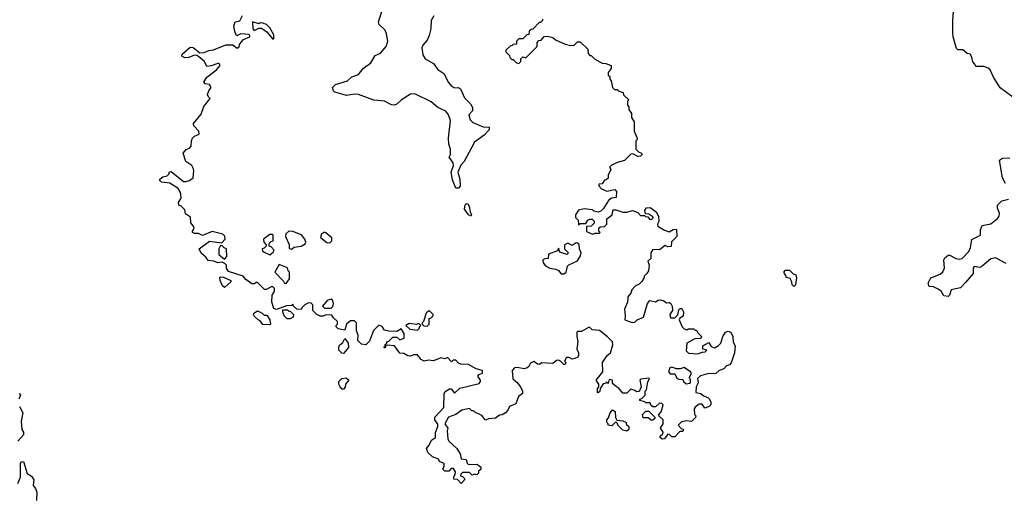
# Model space of a CAD drawing. Extents: x 2239805 to 2396427, y 665731 to 772158.
# Tile 254 of 256: x 2373388 to 2380584, y 693368 to 696861. Entities that reach past the tile are written whole.
import ezdxf

# ---------------------------------------------------------------- set-up
doc = ezdxf.new("R2010")
doc.units = 0

msp = doc.modelspace()

# ---------------------------------------------------------------- linework, layer by layer
at = {"layer": '0CON05XD'}
for points in [[(2376415, 696888.8), (2376395.8, 696855), (2376393.1, 696795), (2376381.5, 696745), (2376365, 696712.5), (2376334.4, 696675), (2376327.8, 696655), (2376334.5, 696605), (2376350.8, 696575), (2376412, 696542), (2376445, 696496.7), (2376488.3, 696468.3), (2376522.9, 696402.9), (2376545, 696374), (2376565, 696363.8), (2376595.8, 696365.8), (2376608.8, 696355), (2376639.2, 696289.2), (2376682.9, 696245), (2376698.3, 696218.3), (2376696.3, 696193.7), (2376671.2, 696165), (2376679.7, 696129.7), (2376698.9, 696108.9), (2376775, 696078.8), (2376820, 696075), (2376820, 696055), (2376783, 696017), (2376712.5, 695965), (2376636.7, 695825), (2376611.7, 695798.3), (2376590, 695745), (2376605.8, 695695.8), (2376606.4, 695643.6), (2376595, 695630), (2376575, 695630), (2376550.7, 695690.7), (2376542.5, 695745), (2376557.5, 695795), (2376556.7, 695815), (2376527.5, 695855), (2376536.7, 695875), (2376536, 695915), (2376525, 695950), (2376520.8, 695995), (2376536, 696125), (2376522.5, 696165), (2376501.3, 696191.3), (2376445, 696220), (2376395, 696260.8), (2376275, 696318), (2376243, 696317), (2376178.8, 696275), (2376145, 696242.5), (2376125, 696235.8), (2376105, 696237.5), (2376055, 696266.2), (2375975, 696273.8), (2375865, 696313.3), (2375835, 696316.2), (2375776.4, 696306.4), (2375691.7, 696331.7), (2375681.7, 696341.7), (2375674.1, 696365.9), (2375695, 696386.2), (2375783.3, 696415), (2375815.8, 696444.2), (2375865, 696459.4), (2375898.6, 696505), (2375953.8, 696545), (2375985, 696600), (2376024.1, 696615.9), (2376065.8, 696664.2), (2376079.2, 696705), (2376068.8, 696758.8), (2376058, 696785), (2376016.2, 696825), (2376009.2, 696845), (2376038.6, 696935)], [(2380647.5, 696295), (2380553.6, 696363.6), (2380505, 696440), (2380480, 696495), (2380467, 696507), (2380435, 696520), (2380375, 696520), (2380370, 696535), (2380353, 696553), (2380347, 696587), (2380335, 696610), (2380313, 696613), (2380281.7, 696641.7), (2380245, 696640), (2380235, 696650), (2380210, 696735), (2380207.5, 696765), (2380207.5, 696855), (2380216.4, 696956.4)], [(2375061.7, 696751.7), (2375005, 696757.5), (2374975, 696742.5), (2374962.5, 696765), (2374953.3, 696815), (2374962.5, 696845), (2374996.4, 696853.6), (2375017, 696893)], [(2375245, 696720), (2375245, 696750), (2375215, 696802.5), (2375192.5, 696825), (2375165, 696836.7), (2375145, 696837.5), (2375135, 696830), (2375090, 696845), (2375092.5, 696795), (2375101.7, 696781.7), (2375135, 696800), (2375155, 696800), (2375193, 696773), (2375235, 696720), (2375245, 696720)], [(2377210, 696865), (2377210, 696855), (2377195, 696840), (2377185, 696840), (2377138.3, 696791.7), (2377125, 696790), (2377111.7, 696778.3), (2377108.3, 696751.7), (2377095, 696750), (2377065, 696720), (2377035, 696720), (2377020, 696705), (2377018.3, 696681.7), (2376995, 696680), (2376988.3, 696671.7), (2376971.7, 696668.3), (2376941.7, 696638.3), (2376940, 696625), (2376968.3, 696598.3), (2376970, 696585), (2376985, 696570), (2376995, 696570), (2377020, 696545), (2377035, 696540), (2377050, 696555), (2377050, 696575), (2377065, 696590), (2377088.3, 696581.7), (2377170, 696665), (2377170, 696695), (2377181.7, 696708.3), (2377198.3, 696711.7), (2377221.7, 696738.3), (2377245, 696740), (2377285, 696730), (2377303, 696713), (2377375, 696682.5), (2377415, 696672.5), (2377440, 696675), (2377465, 696700), (2377485, 696700), (2377540, 696645), (2377543, 696613), (2377555, 696600), (2377565, 696600), (2377590, 696575), (2377645, 696542.5), (2377671.7, 696541.7), (2377710, 696525), (2377710, 696505), (2377690, 696475), (2377690, 696455), (2377700, 696445), (2377700, 696425), (2377710, 696415), (2377720, 696365), (2377735, 696350), (2377755, 696350), (2377761.7, 696341.7), (2377798.3, 696328.3), (2377801.7, 696311.7), (2377840, 696275), (2377830, 696265), (2377830, 696235), (2377840, 696225), (2377840, 696205), (2377860, 696175), (2377860, 696145), (2377880, 696115), (2377880, 696045), (2377900, 695995), (2377900, 695985), (2377890, 695975), (2377890, 695915), (2377910, 695895), (2377932.5, 695885), (2377936.2, 695875), (2377925, 695862), (2377905, 695860), (2377870, 695880), (2377855, 695878.8), (2377807.7, 695832.3), (2377755, 695817.5), (2377710, 695795), (2377700, 695785), (2377701.7, 695778.3), (2377707.5, 695765), (2377690, 695725), (2377688.3, 695701.7), (2377675, 695690), (2377661.7, 695688.3), (2377645, 695660), (2377621.7, 695658.3), (2377620, 695645), (2377640, 695625), (2377678.3, 695608.3), (2377738.3, 695618.3), (2377750, 695605), (2377748.3, 695561.7), (2377713, 695557), (2377690.7, 695539.3), (2377655, 695480), (2377635, 695460), (2377615, 695452.5), (2377585, 695460), (2377575, 695470), (2377513, 695477), (2377471.7, 695468.3), (2377450, 695435), (2377450, 695415), (2377470, 695395), (2377471.7, 695361.7), (2377485, 695370), (2377525, 695370), (2377540, 695395), (2377555, 695402.5), (2377571.7, 695401.7), (2377587, 695387), (2377587, 695373), (2377565, 695350), (2377531.7, 695348.3), (2377531.7, 695311.7), (2377575, 695292.5), (2377595, 695300), (2377625, 695300), (2377630, 695305), (2377620, 695315), (2377621.7, 695338.3), (2377633, 695347), (2377661.7, 695348.3), (2377680, 695365), (2377680, 695405), (2377717.5, 695435), (2377725, 695470), (2377745, 695470), (2377795, 695452.5), (2377825, 695453.3), (2377866.4, 695466.4), (2377905, 695450), (2377925, 695430), (2377955, 695430), (2377961.7, 695421.7), (2377978.3, 695418.3), (2377991.7, 695401.7), (2378005, 695400), (2378017, 695413), (2378015, 695420), (2377985, 695440), (2377961.7, 695441.7), (2377957.5, 695465), (2377970, 695485), (2377995, 695487.5), (2378040, 695455), (2378057.5, 695425), (2378060, 695385), (2378050, 695365), (2378051.7, 695351.7), (2378101.7, 695321.7), (2378135, 695310), (2378165, 695327.5), (2378185, 695330), (2378187.5, 695325), (2378190, 695275), (2378153, 695237), (2378148.3, 695201.7), (2378125, 695200), (2378105, 695210), (2378065, 695177.5), (2378015, 695180), (2378000, 695155), (2378000, 695115), (2377980, 695095), (2377987.5, 695065), (2377982.5, 695025), (2377972.5, 695005), (2377952.5, 694985), (2377952.5, 694975), (2377935, 694947.5), (2377915, 694927.5), (2377887, 694913), (2377862.5, 694885), (2377855, 694860), (2377832.5, 694835), (2377831.7, 694821.7)], [(2377831.7, 694821.7), (2377830, 694795), (2377807.5, 694745), (2377813.3, 694695), (2377810, 694665), (2377865, 694647.5), (2377885, 694650), (2377900, 694665), (2377947.5, 694685), (2377977.5, 694785), (2377993.6, 694806.4), (2378035, 694797.5), (2378055, 694810), (2378075, 694813.3), (2378096.1, 694806.1), (2378115, 694790), (2378135, 694792.5), (2378146.4, 694786.4), (2378157.5, 694765), (2378160, 694735), (2378140, 694705), (2378145, 694680), (2378175, 694680), (2378197.5, 694702.5), (2378205, 694740), (2378215, 694750), (2378228.3, 694748.3), (2378240, 694725), (2378237, 694693), (2378211.7, 694678.3), (2378207.5, 694665), (2378230, 694615), (2378245, 694600), (2378265, 694592.5), (2378275, 694600), (2378315, 694600), (2378325, 694590), (2378335, 694590), (2378345, 694570), (2378370, 694545), (2378365, 694530), (2378323, 694527), (2378263.8, 694496.2), (2378258.3, 694438.3), (2378275, 694422.5), (2378345, 694417.5), (2378375, 694430), (2378398.3, 694431.7), (2378410, 694445), (2378381.7, 694451.7), (2378380, 694475), (2378425, 694500), (2378441.7, 694471.7), (2378465, 694462.5), (2378495, 694477.5), (2378512.5, 694495), (2378527.5, 694545), (2378547.5, 694575), (2378565, 694582.5), (2378586.4, 694576.4), (2378600, 694545), (2378603, 694503), (2378617.5, 694475), (2378612.5, 694425), (2378588.3, 694351.7), (2378575, 694337.5), (2378555, 694330), (2378535, 694307.5), (2378500, 694295), (2378477, 694273), (2378415, 694270), (2378363, 694257), (2378343, 694237), (2378346.7, 694205), (2378332.5, 694175), (2378330, 694135), (2378367, 694127), (2378385, 694110), (2378417, 694097), (2378430, 694085), (2378440, 694065), (2378440, 694045), (2378427, 694033), (2378395, 694020), (2378375, 694050), (2378355, 694050), (2378323.6, 694026.4), (2378317.5, 694015), (2378320, 693975), (2378330, 693965), (2378328.3, 693951.7), (2378297, 693923), (2378265, 693927.5), (2378225, 693920), (2378200, 693895), (2378221.7, 693871.7), (2378240, 693865), (2378235, 693850), (2378211.7, 693848.3), (2378175, 693810), (2378155, 693810), (2378138.3, 693828.3), (2378125, 693830), (2378100, 693795), (2378083, 693793), (2378070, 693805), (2378070, 693815), (2378088.3, 693831.7), (2378090, 693845), (2378072.5, 693875), (2378090, 693905), (2378090, 693935), (2378061.7, 693961.7), (2378060, 693975), (2378077, 693993), (2378090, 694045), (2378080, 694055), (2378065, 694057.5), (2378035, 694030), (2378015, 694030), (2378001.7, 694041.7), (2377995, 694060), (2377965, 694060), (2377957, 694067), (2377920, 694075), (2377920, 694085), (2377935, 694090), (2377960, 694115), (2377960, 694145), (2377970, 694155), (2377978.3, 694211.7), (2377990, 694235), (2377985, 694240), (2377928.3, 694231.7), (2377920, 694225), (2377930, 694175), (2377915, 694142.5), (2377895, 694140), (2377885, 694150), (2377855, 694160), (2377825, 694130), (2377795, 694130), (2377765, 694170), (2377750, 694175), (2377721.7, 694201.7), (2377720, 694225), (2377695, 694230), (2377688.3, 694201.7), (2377675, 694210), (2377668.3, 694201.7), (2377651.7, 694198.3), (2377630, 694165), (2377628.3, 694141.7), (2377617, 694133), (2377610, 694135), (2377610, 694165), (2377620, 694175), (2377620, 694195), (2377600, 694225), (2377650, 694285), (2377647.5, 694355), (2377682.5, 694405), (2377706.2, 694425), (2377723, 694483), (2377720, 694505), (2377685, 694541.2), (2377625, 694587.5), (2377573, 694593), (2377555, 694610), (2377545, 694610), (2377495, 694580), (2377465, 694580), (2377460, 694575), (2377460, 694545), (2377467.5, 694505), (2377460, 694455), (2377472.5, 694425), (2377472.5, 694405), (2377466.4, 694393.6), (2377445, 694382.5), (2377425, 694377.5), (2377405, 694390), (2377385, 694390), (2377370, 694365), (2377380, 694355), (2377375, 694340), (2377365, 694340), (2377340, 694365), (2377325, 694370), (2377311.7, 694368.3), (2377285, 694347.5), (2377205, 694352.5), (2377185, 694340), (2377171.7, 694341.7), (2377145, 694362.5), (2377120.7, 694349.3), (2377110, 694325), (2377096.1, 694313.9), (2377075, 694306.7), (2377025, 694317.5), (2377003.9, 694316.1), (2376987.5, 694295), (2376991.2, 694235), (2377025, 694207.5), (2377047.5, 694175), (2377062.5, 694145), (2377061.7, 694128.3), (2377033.9, 694106.1), (2377015, 694052.5), (2376967, 694033), (2376956.7, 694005), (2376937.5, 693985), (2376915, 693972.5), (2376895, 693970), (2376865, 693947.5), (2376815, 693942.5), (2376793, 693933), (2376765, 693967.5), (2376715, 693990), (2376705, 694000), (2376691.7, 694001.7), (2376675, 694017.5), (2376620, 694005), (2376576.1, 693973.9), (2376522.5, 693955), (2376496.2, 693905), (2376517.5, 693875), (2376512.5, 693855), (2376517.5, 693795), (2376525, 693780), (2376582.5, 693725), (2376607.5, 693685), (2376615, 693650), (2376650, 693645), (2376658.3, 693618.3), (2376668.3, 693608.3), (2376731.7, 693611.7), (2376758.3, 693588.3), (2376758.3, 693571.7), (2376741.7, 693558.3), (2376740, 693545), (2376728.3, 693531.7), (2376715, 693537.5), (2376695, 693530), (2376675, 693550), (2376625, 693550), (2376611.7, 693538.3), (2376610, 693525), (2376625, 693520), (2376640, 693505), (2376640, 693495), (2376615, 693470), (2376588.3, 693498.3), (2376561.7, 693501.7), (2376560, 693515), (2376571.7, 693538.3), (2376572.5, 693555), (2376558.3, 693578.3), (2376541.7, 693578.3), (2376525, 693560), (2376495, 693560), (2376480, 693575), (2376490, 693595), (2376490, 693615), (2376455, 693630), (2376448.3, 693648.3), (2376425, 693657.5), (2376403.9, 693663.9), (2376370, 693695), (2376360, 693725), (2376380.7, 693749.3), (2376397.5, 693785), (2376427.5, 693805), (2376427, 693843), (2376443.8, 693885), (2376443.9, 693903.9), (2376422.5, 693935), (2376422.5, 693955), (2376487.5, 694025), (2376490, 694125), (2376495, 694140), (2376528.3, 694161.7), (2376541.7, 694161.7), (2376565, 694130), (2376605, 694167.5), (2376745, 694201.2), (2376756.7, 694215), (2376756.7, 694225), (2376737.5, 694255), (2376745, 694267.5), (2376770, 694275), (2376770, 694295), (2376725, 694307.5), (2376669.3, 694339.3), (2376613, 694343), (2376595, 694350), (2376575, 694370), (2376555, 694370), (2376545, 694360), (2376515, 694390), (2376495, 694380), (2376465, 694387.5), (2376413, 694367), (2376375, 694370), (2376345, 694363.3), (2376322.5, 694375), (2376295, 694410), (2376265, 694410), (2376245, 694400), (2376223.6, 694403.6), (2376195, 694420), (2376165, 694422.5), (2376127, 694477), (2376075, 694480), (2376060, 694470), (2376058.3, 694461.7), (2376051.7, 694461.7), (2376051.7, 694468.3), (2376060, 694470), (2376060, 694485), (2376070, 694495), (2376070, 694505), (2376085, 694510), (2376115, 694540), (2376145, 694540), (2376165, 694520), (2376198.3, 694531.7), (2376197.5, 694565), (2376175, 694600), (2376145, 694580), (2376085, 694582.5), (2376055, 694590), (2376036.4, 694616.4), (2376013, 694627), (2375973, 694587), (2375945, 694510), (2375917, 694483), (2375885, 694487.5), (2375860, 694515), (2375862.5, 694555), (2375850, 694585), (2375850, 694645), (2375835, 694660), (2375805, 694660), (2375776.7, 694635), (2375765, 694590), (2375715, 694600), (2375700, 694615), (2375700, 694625), (2375710, 694635), (2375710, 694655), (2375680.7, 694680.7), (2375669.3, 694699.3), (2375625, 694702.5), (2375605, 694692.5), (2375585, 694692.5), (2375560, 694705), (2375530, 694735), (2375530, 694775), (2375515, 694790), (2375495, 694787.5), (2375472.5, 694775), (2375450, 694755), (2375445, 694742.5), (2375413, 694743), (2375390, 694765), (2375385, 694780), (2375375, 694770), (2375338.3, 694768.3), (2375265, 694742.5), (2375245, 694750), (2375230, 694795), (2375233, 694847), (2375250, 694875), (2375250, 694895), (2375237.5, 694907.5), (2375225, 694907.5), (2375191.7, 694888.3), (2375178.3, 694888.3), (2375125, 694940), (2375115, 694940), (2375105, 694930), (2375085, 694930), (2375040.7, 694960.7), (2375020, 694985), (2374915, 695020), (2374900, 695045), (2374900, 695065), (2374888.3, 695078.3), (2374867.5, 695087.5), (2374835, 695082.5), (2374806.4, 695096.4), (2374765, 695100), (2374747.5, 695125), (2374713.6, 695153.6), (2374700, 695185), (2374775, 695242.5), (2374865, 695230), (2374890, 695255), (2374888.3, 695278.3), (2374871.7, 695291.7), (2374795, 695312.5), (2374725, 695282.5), (2374695, 695297.5), (2374665, 695297.5), (2374650, 695305), (2374650, 695315), (2374661.7, 695328.3), (2374662.5, 695345), (2374637.5, 695375), (2374637, 695417), (2374600.7, 695440.7), (2374595, 695470), (2374565, 695500), (2374550, 695505), (2374547.5, 695525), (2374567.5, 695555), (2374566.7, 695585), (2374557.7, 695607.7), (2374545, 695627.5), (2374486.1, 695666.1), (2374424.1, 695674.1), (2374413.3, 695685), (2374413.3, 695695), (2374435, 695712.5), (2374465, 695720), (2374478.3, 695731.7), (2374481.7, 695748.3), (2374495, 695750), (2374585, 695677.5), (2374605, 695676.7), (2374630, 695685), (2374656.1, 695703.9), (2374661.2, 695755), (2374655.9, 695775.9), (2374645.9, 695795.9), (2374601.2, 695825), (2374582.5, 695885), (2374605, 695912.5), (2374628.8, 695921.2), (2374640, 695935), (2374642.5, 695975), (2374650, 695995), (2374665, 696010), (2374700, 696025), (2374697, 696047), (2374660, 696085), (2374658.3, 696101.7), (2374715, 696170), (2374733, 696227), (2374780, 696285), (2374765, 696300), (2374760, 696315), (2374769.3, 696340.7), (2374787.5, 696365), (2374775, 696387.5), (2374743, 696393), (2374732.5, 696405), (2374755, 696440), (2374825.9, 696494.1), (2374852.5, 696525), (2374845, 696540), (2374835, 696540), (2374786.4, 696523.6), (2374755, 696520), (2374737.5, 696555), (2374685, 696600), (2374665, 696602.5), (2374625, 696583.8), (2374595, 696581.2), (2374572.5, 696595), (2374575, 696610), (2374635, 696660), (2374655, 696656.7), (2374705, 696620), (2374735, 696621.2), (2374770, 696635), (2374805, 696640), (2374895, 696677.5), (2374945, 696676.7), (2374977, 696653), (2374988.8, 696661.2), (2374996.7, 696685), (2375023.8, 696716.2), (2375070, 696735), (2375070, 696745), (2375061.7, 696751.7)], [(2380592.7, 695662.7), (2380570, 695705), (2380550, 695835), (2380570.7, 695849.3), (2380625, 695850)], [(2380598.3, 695078.3), (2380519.3, 695119.3), (2380485, 695113.3), (2380422.3, 695057.7), (2380405, 695048.8), (2380363.8, 695055), (2380356, 695045), (2380356.1, 695003.9), (2380300.8, 694939.2), (2380265, 694901.2), (2380195, 694886.2), (2380183.3, 694846.7), (2380175, 694837.5), (2380141.7, 694841.7), (2380122.5, 694875), (2380100.7, 694890.7), (2380066.4, 694906.4), (2380035, 694910), (2380027.5, 694935), (2380047, 694973), (2380115, 695000), (2380135, 695017.5), (2380146.7, 695045), (2380143.3, 695105), (2380150.7, 695119.3), (2380175, 695140), (2380185, 695140), (2380230, 695115), (2380255, 695110), (2380276.7, 695115), (2380323.8, 695165), (2380336.7, 695195), (2380347, 695253), (2380410, 695285), (2380411.2, 695325), (2380423.3, 695356.7), (2380485, 695367.5), (2380535, 695407.5), (2380546.7, 695425), (2380550, 695445), (2380533.3, 695485), (2380533.3, 695505), (2380565, 695536.7), (2380615, 695547.5)], [(2376685, 695423.3), (2376667.5, 695435), (2376640, 695475), (2376643.6, 695506.4), (2376653, 695517), (2376665, 695512.5), (2376673.8, 695495), (2376680, 695455), (2376690, 695435), (2376685, 695423.3)], [(2375215, 695142.5), (2375239.3, 695160.7), (2375247.5, 695175), (2375225, 695200), (2375210, 695205), (2375210, 695225), (2375225, 695240), (2375240, 695245), (2375240, 695285), (2375235, 695290), (2375215, 695290), (2375170, 695255), (2375172.5, 695235), (2375190, 695215), (2375190, 695205), (2375175, 695190), (2375160, 695185), (2375161.7, 695171.7), (2375175, 695160), (2375215, 695142.5)], [(2375375, 695182.5), (2375393, 695197), (2375445.9, 695204.1), (2375475, 695222.5), (2375480, 695235), (2375472.5, 695255), (2375447, 695287), (2375385, 695312.5), (2375355, 695313.8), (2375333.3, 695295), (2375330, 695275), (2375357, 695217), (2375358.3, 695188.3), (2375375, 695182.5)], [(2375655, 695230), (2375670, 695245), (2375670, 695265), (2375625, 695303.3), (2375615, 695306.7), (2375594, 695296), (2375587.5, 695267.5), (2375631.7, 695231.7), (2375655, 695230)], [(2374885, 695110), (2374901.7, 695128.3), (2374900, 695185), (2374881.7, 695191.7), (2374868.3, 695208.3), (2374855, 695210), (2374842.5, 695185), (2374843, 695143), (2374885, 695110)], [(2377365, 695002.5), (2377382.5, 695015), (2377392.5, 695057.5), (2377401.7, 695068.3), (2377465, 695097.5), (2377487.5, 695135), (2377492.5, 695155), (2377480, 695185), (2377477, 695217), (2377465, 695227.5), (2377455, 695230), (2377425, 695210), (2377395, 695227.5), (2377370, 695215), (2377370, 695185), (2377400, 695155), (2377387, 695143), (2377335, 695160), (2377325, 695190), (2377318.3, 695171.7), (2377253.6, 695146.4), (2377250, 695115), (2377225, 695112.5), (2377212.5, 695105), (2377213, 695083), (2377231.7, 695061.7), (2377263, 695043), (2377307, 695037), (2377326.7, 695026.7), (2377345, 695002.5), (2377365, 695002.5)], [(2375335, 694932.5), (2375360, 694965), (2375360, 695015), (2375350, 695025), (2375345, 695047.5), (2375285, 695070), (2375252.5, 695015), (2375315, 694950), (2375323.6, 694933.6), (2375335, 694932.5)], [(2374885, 694902.5), (2374870, 694915), (2374852.5, 694955), (2374850, 694975), (2374855, 694980), (2374877, 694977), (2374930, 694955), (2374930, 694945), (2374885, 694902.5)], [(2379045, 694910), (2379033, 694923), (2379032.5, 694945), (2379018.3, 694968.3), (2378990, 694975), (2378990, 694985), (2378972.5, 695015), (2378985, 695030), (2379015, 695030), (2379041.7, 695001.7), (2379060, 694995), (2379066.4, 694973.6), (2379057, 694923), (2379045, 694910)], [(2375665, 694752.5), (2375677, 694763), (2375682.5, 694785), (2375675, 694810), (2375665, 694817.5), (2375635, 694807.5), (2375600, 694765), (2375615, 694752.5), (2375665, 694752.5)], [(2375215, 694630), (2375165, 694632.5), (2375145, 694660), (2375130, 694665), (2375105, 694690), (2375097.5, 694705), (2375100, 694715), (2375125, 694732.5), (2375160, 694715), (2375175, 694700), (2375195, 694700), (2375217, 694667), (2375220, 694635), (2375215, 694630)], [(2375343, 694673), (2375320, 694695), (2375310, 694725), (2375311.7, 694738.3), (2375345, 694740), (2375355, 694730), (2375365, 694730), (2375390, 694705), (2375387.5, 694685), (2375365, 694673.3), (2375343, 694673)], [(2376365, 694620), (2376380, 694635), (2376380, 694675), (2376395, 694680), (2376410, 694695), (2376410, 694705), (2376385, 694730), (2376375, 694730), (2376357.5, 694715), (2376340, 694655), (2376330, 694645), (2376330, 694635), (2376341.7, 694621.7), (2376365, 694620)], [(2376295, 694590), (2376308.3, 694601.7), (2376310, 694615), (2376320, 694625), (2376305, 694640), (2376287.5, 694632.5), (2376235, 694640), (2376210, 694625), (2376238.3, 694598.3), (2376295, 694590)], [(2375755, 694420), (2375741.7, 694421.7), (2375720, 694445), (2375720, 694465), (2375725, 694480), (2375749.3, 694500.7), (2375765, 694530), (2375787.5, 694495), (2375790, 694465), (2375755, 694420)], [(2378258.3, 694198.3), (2378285, 694202.5), (2378290, 694205), (2378290, 694225), (2378282.5, 694245), (2378297.5, 694275), (2378290, 694285), (2378245, 694317.5), (2378215, 694307.5), (2378188.3, 694308.3), (2378155, 694320), (2378140, 694315), (2378130, 694285), (2378141.7, 694271.7), (2378175, 694270), (2378190, 694240), (2378205, 694232.5), (2378235, 694230), (2378240, 694215), (2378258.3, 694198.3)], [(2375755, 694160), (2375745, 694160), (2375730, 694175), (2375720, 694195), (2375720, 694215), (2375743, 694237), (2375775, 694242.5), (2375792.5, 694225), (2375770, 694195), (2375767, 694173), (2375755, 694160)], [(2373385, 694127.5), (2373392.5, 694115), (2373382.5, 694085)], [(2373387, 694033), (2373410, 693985), (2373398.8, 693925), (2373402.5, 693865), (2373416.7, 693845), (2373416.1, 693823.9), (2373375, 693780)], [(2377825, 693852.5), (2377795, 693860), (2377760, 693895), (2377758.3, 693908.3), (2377745, 693920), (2377715, 693890), (2377690, 693895), (2377690, 693905), (2377680, 693915), (2377680, 693935), (2377691.7, 693948.3), (2377703, 693987), (2377721.7, 694008.3), (2377740, 693995), (2377742.5, 693952.5), (2377751.7, 693931.7), (2377795, 693927.5), (2377818.3, 693918.3), (2377821.7, 693901.7), (2377840, 693885), (2377840, 693865), (2377825, 693852.5)], [(2378005, 693930), (2377981.7, 693948.3), (2377945, 693950), (2377940, 693975), (2377965, 693997.5), (2377987, 693997), (2378030, 693955), (2378030, 693945), (2378015, 693932.5), (2378005, 693930)], [(2373375, 693470), (2373392.5, 693515), (2373393.6, 693616.4), (2373401.7, 693628.3), (2373415, 693630), (2373443, 693543), (2373475, 693522.5), (2373490, 693495), (2373487.5, 693455), (2373503.6, 693433.6), (2373512, 693405), (2373511.2, 693345)]]:
    msp.add_lwpolyline(points, dxfattribs=at)

doc.saveas('drawing.dxf')
